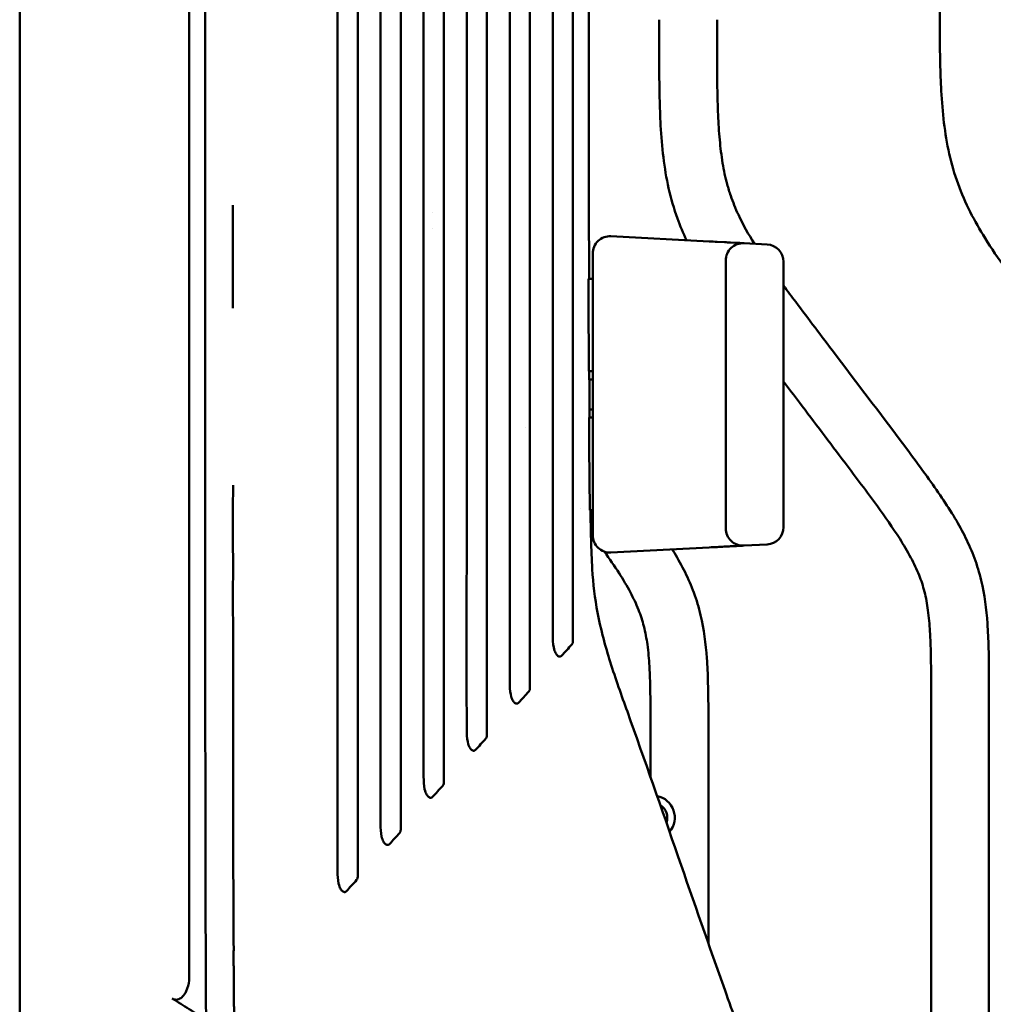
# Model space of a CAD drawing. Header units: millimetres. Extents: x 0 to 4686, y -120 to 1682.
# Tile 98 of 256: x 473 to 557, y 1119 to 1204. Entities that reach past the tile are written whole.
import ezdxf

# ---------------------------------------------------------------- set-up
doc = ezdxf.new("R2010")
doc.units = ezdxf.units.MM
doc.header["$LTSCALE"] = 2
doc.layers.add('Sichtbar (ISO)', color=7, linetype='Continuous', lineweight=50)

msp = doc.modelspace()

# ---------------------------------------------------------------- linework, layer by layer
at = {"layer": 'Sichtbar (ISO)'}
for p, q in [((527.9213, 1204.0246), (527.9213, 1202.0033)), ((532.9213, 1202.0033), (532.9213, 1204.0246)), ((508.3466, 1187.3357), (508.3466, 1187.3357)), ((508.3466, 1185.9586), (508.3466, 1185.9586)), ((523.7411, 1185.2197), (523.7411, 1185.2197)), ((523.7496, 1185.3143), (532.2498, 1184.8689)), ((532.9209, 1184.8337), (533.5722, 1184.7996)), ((534.0835, 1184.7728), (534.6048, 1184.7455)), ((534.9175, 1184.7291), (535.2491, 1184.7117)), ((535.2498, 1184.7117), (537.2498, 1184.6069)), ((522.1713, 1159.4778), (522.1713, 1183.8164)), ((533.6713, 1160.0805), (533.6713, 1183.2137)), ((538.6713, 1183.1089), (538.6713, 1160.1853)), ((521.8125, 1181.6471), (522.1713, 1181.6471)), ((522.1713, 1173.6471), (521.8349, 1173.6471)), ((521.8542, 1169.6471), (522.1713, 1169.6471)), ((516.3707, 1168.7614), (516.3707, 1168.7615)), ((521.0776, 1161.8303), (521.0776, 1161.8303)), ((522.1713, 1161.6471), (521.9362, 1161.6471)), ((523.741, 1158.0745), (523.741, 1158.0745)), ((532.2498, 1158.4253), (523.7496, 1157.9799)), ((535.2498, 1158.5825), (537.2498, 1158.6873)), ((551.4213, 1145.7721), (551.4213, 1108.998)), ((556.4213, 1108.561), (556.4213, 1145.7721)), ((527.1713, 1142.784), (527.1713, 1138.5744)), ((532.1713, 1142.784), (532.1713, 1124.1925))]:
    msp.add_line(p, q, dxfattribs=at)
for centre, radius, start, end in [((523.6713, 1183.8164), 1.5, 87.001565, 180), ((535.1713, 1183.2137), 1.5, 87.001018, 180), ((537.1713, 1183.1089), 1.5, 0, 86.998871), ((522.1713, 1171.6471), 1.3, 90, 102.874991), ((522.1713, 1171.6471), 1.3, 257.65399, 270), ((535.1713, 1160.0805), 1.5, 180, 272.999), ((537.1713, 1160.1853), 1.5, 273.00115, 0), ((523.6713, 1159.4778), 1.5, 180, 272.998418), ((527.3663, 1135.0821), 1.9, 319.75599, 78.612184), ((527.3663, 1135.0821), 1.25, 339.85969, 58.505292)]:
    msp.add_arc(centre, radius, start, end, dxfattribs=at)
msp.add_ellipse((532.1714, 1159.9232), major_axis=(0.0785, -1.4979), ratio=0.0070443, start_param=0, end_param=0.0000227, dxfattribs=at)
for points, knots in [([(472.6631, 1097.0816), (472.6647, 1098.8776), (472.6654, 1100.646), (472.6663, 1102.375), (472.6674, 1104.5011), (472.6689, 1106.5675), (472.6711, 1108.5575), (472.6722, 1109.5882), (472.6735, 1110.5989), (472.6734, 1111.6239), (472.6734, 1112.2113), (472.673, 1112.8034), (472.6724, 1113.4049), (472.672, 1113.8831), (472.6715, 1114.3629), (472.671, 1114.8472), (472.6687, 1117.1925), (472.6673, 1119.6265), (472.6644, 1121.9936), (472.6613, 1124.583), (472.6567, 1127.1062), (472.6519, 1129.7648), (472.6479, 1131.9344), (472.6499, 1134.1172), (472.6538, 1136.323), (472.6599, 1139.8016), (472.6711, 1143.3382), (472.6712, 1146.8821), (472.6712, 1148.1338), (472.6712, 1149.3886), (472.6712, 1150.6414), (472.6712, 1155.1848), (472.6708, 1159.7007), (472.6683, 1163.981), (472.6681, 1164.3103), (472.668, 1164.6382), (472.6678, 1164.9649), (472.6657, 1169.8175), (472.6689, 1174.3979), (472.67, 1179.2729), (472.6701, 1179.5115), (472.6701, 1179.7508), (472.6701, 1179.9908), (472.6712, 1185.4664), (472.6712, 1191.3437), (472.6712, 1197.4086), (472.6712, 1200.8434), (472.6712, 1204.3398), (472.6712, 1207.9093), (472.6712, 1210.6427), (472.6712, 1213.4188), (472.6711, 1216.2465), (472.6711, 1222.767), (472.6711, 1229.5554), (472.6713, 1236.6471)], [0, 0, 0, 0, 0.0386834, 0.0386834, 0.0386834, 0.0862479, 0.0862479, 0.0862479, 0.1108821, 0.1108821, 0.1108821, 0.125, 0.125, 0.125, 0.1362218, 0.1362218, 0.1362218, 0.1905589, 0.1905589, 0.1905589, 0.25, 0.25, 0.25, 0.2985061, 0.2985061, 0.2985061, 0.375, 0.375, 0.375, 0.4020168, 0.4020168, 0.4020168, 0.5, 0.5, 0.5, 0.5075389, 0.5075389, 0.5075389, 0.6195203, 0.6195203, 0.6195203, 0.625, 0.625, 0.625, 0.75, 0.75, 0.75, 0.8207911, 0.8207911, 0.8207911, 0.875, 0.875, 0.875, 1, 1, 1, 1]), ([(487.2927, 1121.232), (487.2928, 1121.9773), (487.2928, 1122.6874), (487.2929, 1124.2003), (487.2929, 1124.9519), (487.2929, 1127.1966), (487.2929, 1128.6722), (487.2929, 1133.1373), (487.2929, 1135.3769), (487.293, 1141.1885), (487.293, 1143.1747), (487.293, 1147.3128), (487.293, 1147.5011), (487.293, 1161.882), (487.293, 1174.2278), (487.293, 1195.6488), (487.2929, 1219.2804), (487.2929, 1236.6471)], [0.0000006, 0.0000006, 0.0000006, 0.0000006, 0.2235983, 0.2235983, 0.4427108, 0.4427108, 0.8808406, 0.8808406, 1.7183472, 1.7183472, 2.157827, 2.157827, 2.6204481, 2.6204481, 8.0967745, 8.0967745, 66.7573204, 66.7573204, 66.7573204, 66.7573204]), ([(488.7616, 1117.6094), (488.7432, 1119.1442), (488.7353, 1121.1203), (488.7217, 1124.8238), (488.7126, 1127.72), (488.7014, 1132.7903), (488.6982, 1135.4537), (488.691, 1142.3139), (488.6879, 1146.3556), (488.6838, 1154.526), (488.6825, 1157.8307), (488.68, 1165.4319), (488.679, 1169.9743), (488.6747, 1192.4537), (488.6738, 1211.7019), (488.6715, 1236.6471)], [-15.6602529, -15.6602529, -15.6602529, -15.6602529, -15.0163974, -15.0163974, -13.8374386, -13.8374386, -12.6967033, -12.6967033, -10.5687437, -10.5687437, -9.2353934, -9.2353934, -7.4837133, -7.4837133, -0.0001018, -0.0001018, -0.0001018, -0.0001018]), ([(500.1213, 1236.6471), (500.1213, 1218.5355), (500.1212, 1200.4238), (500.1213, 1178.8538), (500.1192, 1140.4504), (500.121, 1130.4363)], [0.000001, 0.000001, 0.000001, 0.000001, 5.4334927, 5.4334927, 6.4710038, 6.4710038, 6.4710038, 6.4710038]), ([(501.8613, 1236.6471), (501.8613, 1233.2754), (501.8613, 1201.4876), (501.8612, 1156.3555), (501.8615, 1136.9071), (501.8613, 1129.9672)], [-3.1623425, -3.1623425, -3.1623425, -3.1623425, -2.0822566, -2.0822566, -0.000001, -0.000001, -0.000001, -0.000001]), ([(503.8388, 1134.5147), (503.8363, 1142.6561), (503.8394, 1169.0058), (503.8393, 1199.8502), (503.8394, 1218.2486), (503.8394, 1236.6471)], [-9.2533026, -9.2533026, -9.2533026, -9.2533026, -5.5195408, -5.5195408, -0.000001, -0.000001, -0.000001, -0.000001]), ([(505.5794, 1236.6471), (505.5794, 1232.8585), (505.5794, 1196.9573), (505.5794, 1146.6074), (505.5795, 1138.3779), (505.5794, 1134.0334)], [-1.9768419, -1.9768419, -1.9768419, -1.9768419, -1.3039215, -1.3039215, -0.000001, -0.000001, -0.000001, -0.000001]), ([(507.562, 1236.6471), (507.562, 1219.1919), (507.562, 1201.7367), (507.562, 1160.1146), (507.5596, 1144.5917), (507.5615, 1138.6016)], [0.000001, 0.000001, 0.000001, 0.000001, 5.236568, 5.236568, 12.486607, 12.486607, 12.486607, 12.486607]), ([(509.302, 1138.1043), (509.3022, 1142.3958), (509.3021, 1150.3536), (509.302, 1198.7447), (509.302, 1233.048), (509.302, 1236.6471)], [0.000001, 0.000001, 0.000001, 0.000001, 1.2888126, 1.2888126, 1.930436, 1.930436, 1.930436, 1.930436]), ([(511.2801, 1236.6471), (511.2801, 1219.8596), (511.2802, 1203.0721), (511.2801, 1160.3492), (511.2784, 1147.8582), (511.2797, 1142.6869)], [0.000001, 0.000001, 0.000001, 0.000001, 5.0362526, 5.0362526, 12.816863, 12.816863, 12.816863, 12.816863]), ([(513.0201, 1142.1698), (513.0202, 1144.6878), (513.0204, 1148.3238), (513.0201, 1169.7786), (513.0201, 1178.1975), (513.0201, 1201.6294), (513.0201, 1219.1383), (513.0201, 1236.6471)], [0.000001, 0.000001, 0.000001, 0.000001, 0.7570683, 0.7570683, 1.0864775, 1.0864775, 2.0602177, 2.0602177, 2.0602177, 2.0602177]), ([(515.0028, 1236.6471), (515.0028, 1220.4715), (515.0028, 1204.296), (515.0028, 1160.8211), (515.0018, 1151.1603), (515.0026, 1146.7813)], [0.000001, 0.000001, 0.000001, 0.000001, 4.8526698, 4.8526698, 13.0424619, 13.0424619, 13.0424619, 13.0424619]), ([(516.7428, 1146.2399), (516.7428, 1147.5519), (516.7429, 1148.8913), (516.7428, 1155.0838), (516.7428, 1164.5659), (516.7428, 1202.3266), (516.7428, 1219.4868), (516.7428, 1236.6471)], [0.000001, 0.000001, 0.000001, 0.000001, 0.3953082, 0.3953082, 1.5978566, 1.5978566, 2.599585, 2.599585, 2.599585, 2.599585]), ([(518.7209, 1236.6471), (518.7209, 1220.7459), (518.7209, 1204.8447), (518.7209, 1162.1084), (518.7208, 1154.5813), (518.7211, 1150.8739)], [0.000001, 0.000001, 0.000001, 0.000001, 4.7703564, 4.7703564, 12.8208984, 12.8208984, 12.8208984, 12.8208984]), ([(520.4609, 1150.3045), (520.4608, 1151.6411), (520.4605, 1152.8625), (520.4617, 1158.0212), (520.461, 1164.8193), (520.4609, 1202.2543), (520.4609, 1219.4507), (520.4609, 1236.6471)], [0.000001, 0.000001, 0.000001, 0.000001, 0.4041976, 0.4041976, 1.5030169, 1.5030169, 2.4366672, 2.4366672, 2.4366672, 2.4366672]), ([(521.8352, 1236.6471), (521.8352, 1233.3138), (521.8352, 1229.9804), (521.8354, 1216.6471), (521.8354, 1206.6471), (521.8438, 1191.6471), (521.8479, 1186.6471), (521.8572, 1181.6471)], [0, 0, 0, 0, 1, 1, 4.0000002, 4.0000002, 5.5000033, 5.5000033, 5.5000033, 5.5000033]), ([(575.6713, 1148.7601), (575.6701, 1149.6623), (575.6686, 1150.5644), (575.6575, 1151.4665), (575.6524, 1151.8823), (575.6453, 1152.298), (575.6338, 1152.7136), (575.6207, 1153.1889), (575.6019, 1153.6641), (575.5736, 1154.1387), (575.5365, 1154.7615), (575.4829, 1155.3834), (575.398, 1156.0014), (575.3249, 1156.5335), (575.2286, 1157.0627), (575.096, 1157.5832), (574.9714, 1158.0723), (574.8148, 1158.5536), (574.6282, 1159.0228), (574.4257, 1159.5318), (574.188, 1160.0266), (573.9304, 1160.5104), (573.6282, 1161.0778), (573.2986, 1161.6302), (572.9537, 1162.1726), (572.3469, 1163.1267), (571.6927, 1164.05), (571.0275, 1164.9649), (570.1097, 1166.2275), (569.171, 1167.4742), (568.2307, 1168.7199), (566.9161, 1170.4615), (565.5984, 1172.2011), (564.2813, 1173.9409), (562.9687, 1175.6749), (561.6566, 1177.4091), (560.3482, 1179.1462), (559.5015, 1180.2702), (558.6564, 1181.3954), (557.8382, 1182.5402), (557.2284, 1183.3933), (556.6336, 1184.2573), (556.0797, 1185.1473), (555.6223, 1185.8824), (555.1928, 1186.6352), (554.8032, 1187.4082), (554.4048, 1188.1984), (554.0481, 1189.0096), (553.7462, 1189.8408), (553.4377, 1190.6901), (553.1864, 1191.5602), (552.9875, 1192.4416), (552.788, 1193.3254), (552.6411, 1194.2205), (552.5315, 1195.1198), (552.4196, 1196.0372), (552.3465, 1196.959), (552.2958, 1197.8818), (552.2522, 1198.6758), (552.2251, 1199.4705), (552.2071, 1200.2654), (552.1714, 1201.8404), (552.1713, 1203.416), (552.1713, 1204.9914)], [0, 0, 0, 0, 0.0429756, 0.0429756, 0.0429756, 0.0627808, 0.0627808, 0.0627808, 0.0854317, 0.0854317, 0.0854317, 0.1151469, 0.1151469, 0.1151469, 0.1407264, 0.1407264, 0.1407264, 0.1647683, 0.1647683, 0.1647683, 0.190854, 0.190854, 0.190854, 0.2214431, 0.2214431, 0.2214431, 0.275248, 0.275248, 0.275248, 0.3494912, 0.3494912, 0.3494912, 0.4532903, 0.4532903, 0.4532903, 0.556737, 0.556737, 0.556737, 0.6236731, 0.6236731, 0.6236731, 0.6735552, 0.6735552, 0.6735552, 0.7147558, 0.7147558, 0.7147558, 0.7568699, 0.7568699, 0.7568699, 0.799901, 0.799901, 0.799901, 0.8430547, 0.8430547, 0.8430547, 0.8870771, 0.8870771, 0.8870771, 0.924954, 0.924954, 0.924954, 1, 1, 1, 1]), ([(530.2836, 1184.9719), (529.9927, 1185.5867), (529.7283, 1186.2139), (529.4962, 1186.8528), (529.1877, 1187.7021), (528.9364, 1188.5722), (528.7375, 1189.4535), (528.538, 1190.3374), (528.3911, 1191.2325), (528.2815, 1192.1318), (528.1696, 1193.0492), (528.0965, 1193.9709), (528.0458, 1194.8937), (528.0022, 1195.6877), (527.9751, 1196.4824), (527.9571, 1197.2774), (527.9214, 1198.8523), (527.9213, 1200.4279), (527.9213, 1202.0033)], [0.72449829, 0.72449829, 0.72449829, 0.72449829, 0.75686986, 0.75686986, 0.75686986, 0.79990096, 0.79990096, 0.79990096, 0.84305468, 0.84305468, 0.84305468, 0.88707708, 0.88707708, 0.88707708, 0.92495401, 0.92495401, 0.92495401, 1, 1, 1, 1]), ([(532.9213, 1202.0033), (532.9229, 1200.7264), (532.924, 1199.4495), (532.9434, 1198.1728), (532.9554, 1197.3814), (532.9744, 1196.5901), (533.0088, 1195.7994), (533.0403, 1195.0771), (533.0846, 1194.3552), (533.1509, 1193.6353), (533.2126, 1192.9665), (533.2932, 1192.2993), (533.4035, 1191.6366), (533.506, 1191.0201), (533.6343, 1190.4074), (533.7974, 1189.8042), (533.8876, 1189.4707), (533.9885, 1189.1401), (534.1004, 1188.8131), (534.2907, 1188.2567), (534.5128, 1187.7107), (534.7609, 1187.1775), (535.1648, 1186.3097), (535.6377, 1185.4756), (536.1478, 1184.6646)], [0, 0, 0, 0, 0.06082574, 0.06082574, 0.06082574, 0.09852746, 0.09852746, 0.09852746, 0.13296708, 0.13296708, 0.13296708, 0.16496184, 0.16496184, 0.16496184, 0.19472835, 0.19472835, 0.19472835, 0.21118575, 0.21118575, 0.21118575, 0.2391865, 0.2391865, 0.2391865, 0.2847526, 0.2847526, 0.2847526, 0.2847526]), ([(491.084, 1179.0847), (491.084, 1179.086), (491.084, 1179.0873), (491.084, 1179.0886), (491.0839, 1179.7761), (491.0777, 1180.5094), (491.0756, 1181.2409), (491.0735, 1181.9723), (491.0754, 1182.7017), (491.0754, 1183.4415), (491.0753, 1183.6461), (491.0752, 1183.8515), (491.075, 1184.0576), (491.0744, 1184.5969), (491.0737, 1185.1415), (491.0751, 1185.6911), (491.0771, 1186.4507), (491.0831, 1187.2199), (491.083, 1187.9902)], [0.903837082, 0.903837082, 0.903837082, 0.903837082, 0.903846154, 0.903846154, 0.903846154, 0.908653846, 0.908653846, 0.908653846, 0.913461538, 0.913461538, 0.913461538, 0.914790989, 0.914790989, 0.914790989, 0.918269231, 0.918269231, 0.918269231, 0.923076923, 0.923076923, 0.923076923, 0.923076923]), ([(521.8349, 1173.6471), (521.8296, 1174.9788), (521.8253, 1176.3137), (521.8179, 1178.98), (521.8149, 1180.3148), (521.8125, 1181.6471)], [-0.7994285, -0.7994285, -0.7994285, -0.7994285, -0.39969008, -0.39969008, -0.00000479, -0.00000479, -0.00000479, -0.00000479]), ([(538.6713, 1181.0451), (539.0173, 1180.5777), (539.3657, 1180.1123), (539.7146, 1179.6473), (540.8276, 1178.1635), (541.9457, 1176.6829), (543.0657, 1175.2038), (545.2277, 1172.3487), (547.3965, 1169.4992), (549.5402, 1166.6306), (550.0538, 1165.9433), (550.566, 1165.2549), (551.0682, 1164.5592), (551.5059, 1163.9528), (551.9361, 1163.3409), (552.3527, 1162.7201), (552.7434, 1162.1381), (553.1221, 1161.5482), (553.4803, 1160.9454), (554.1338, 1159.8456), (554.7187, 1158.7026), (555.1638, 1157.5045), (555.3986, 1156.8723), (555.5945, 1156.2247), (555.7513, 1155.5689), (556.0437, 1154.3461), (556.2, 1153.0946), (556.2889, 1151.8404), (556.3376, 1151.1533), (556.366, 1150.4654), (556.3848, 1149.7772), (556.4212, 1148.4428), (556.4213, 1147.1072), (556.4213, 1145.7721)], [0.35473763, 0.35473763, 0.35473763, 0.35473763, 0.38239728, 0.38239728, 0.38239728, 0.47064356, 0.47064356, 0.47064356, 0.64098929, 0.64098929, 0.64098929, 0.68180329, 0.68180329, 0.68180329, 0.71737714, 0.71737714, 0.71737714, 0.75073498, 0.75073498, 0.75073498, 0.81160036, 0.81160036, 0.81160036, 0.84371626, 0.84371626, 0.84371626, 0.90359571, 0.90359571, 0.90359571, 0.93640046, 0.93640046, 0.93640046, 1, 1, 1, 1]), ([(551.4213, 1145.7721), (551.4201, 1146.6742), (551.4186, 1147.5764), (551.4075, 1148.4785), (551.4024, 1148.8942), (551.3953, 1149.31), (551.3838, 1149.7256), (551.3707, 1150.2009), (551.3519, 1150.676), (551.3236, 1151.1507), (551.2865, 1151.7734), (551.2329, 1152.3953), (551.148, 1153.0134), (551.0749, 1153.5455), (550.9786, 1154.0747), (550.846, 1154.5951), (550.7214, 1155.0842), (550.5648, 1155.5656), (550.3782, 1156.0347), (550.1757, 1156.5438), (549.938, 1157.0385), (549.6804, 1157.5223), (549.3782, 1158.0897), (549.0486, 1158.6421), (548.7037, 1159.1845), (548.0969, 1160.1386), (547.4427, 1161.0619), (546.7775, 1161.9769), (545.8597, 1163.2394), (544.921, 1164.4862), (543.9807, 1165.7319), (542.6661, 1167.4735), (541.3484, 1169.213), (540.0313, 1170.9529), (539.5778, 1171.5519), (539.1244, 1172.1509), (538.6713, 1172.7501)], [0, 0, 0, 0, 0.04297559, 0.04297559, 0.04297559, 0.06278076, 0.06278076, 0.06278076, 0.0854317, 0.0854317, 0.0854317, 0.11514694, 0.11514694, 0.11514694, 0.14072638, 0.14072638, 0.14072638, 0.16476834, 0.16476834, 0.16476834, 0.190854, 0.190854, 0.190854, 0.22144305, 0.22144305, 0.22144305, 0.27524796, 0.27524796, 0.27524796, 0.3494912, 0.3494912, 0.3494912, 0.45329026, 0.45329026, 0.45329026, 0.48902683, 0.48902683, 0.48902683, 0.48902683]), ([(521.9362, 1161.6471), (521.9277, 1162.0551), (521.9204, 1162.4716), (521.9012, 1163.7168), (521.8905, 1164.6378), (521.8693, 1166.8795), (521.8604, 1168.3437), (521.8542, 1169.6471)], [0.00000126, 0.00000126, 0.00000126, 0.00000126, 0.12253813, 0.12253813, 0.36912163, 0.36912163, 0.75036987, 0.75036987, 0.75036987, 0.75036987]), ([(491.09, 1156.7326), (491.0899, 1156.8773), (491.0894, 1157.0275), (491.0886, 1157.1815), (491.0865, 1157.5812), (491.0827, 1158.0066), (491.0811, 1158.4271), (491.0788, 1159.0098), (491.0806, 1159.5831), (491.0804, 1160.168), (491.0802, 1160.6031), (491.0789, 1161.0445), (491.0791, 1161.4915), (491.0791, 1161.6456), (491.0793, 1161.8003), (491.0798, 1161.9556), (491.0816, 1162.5618), (491.0875, 1163.1779), (491.0873, 1163.7904)], [0.846155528, 0.846155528, 0.846155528, 0.846155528, 0.847492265, 0.847492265, 0.847492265, 0.850961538, 0.850961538, 0.850961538, 0.855769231, 0.855769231, 0.855769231, 0.859344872, 0.859344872, 0.859344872, 0.860576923, 0.860576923, 0.860576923, 0.865384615, 0.865384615, 0.865384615, 0.865384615]), ([(521.9755, 1161.6471), (522.0038, 1159.9489), (522.0371, 1158.2485), (522.207, 1155.2801), (522.3644, 1153.9994), (522.8887, 1151.2722), (523.2689, 1149.8581), (524.1549, 1147.0516), (524.6635, 1145.6412), (526.6735, 1140.0273), (528.1244, 1135.8576), (530.9073, 1127.8144), (532.2408, 1123.9514), (534.2893, 1118.237), (534.9878, 1116.3511), (535.8025, 1113.8544), (535.9697, 1113.3209), (536.1281, 1112.7745)], [0, 0, 0, 0, 0.5096839, 0.5096839, 0.8943676, 0.8943676, 1.3788909, 1.3788909, 1.9280909, 1.9280909, 3.5737149, 3.5737149, 5.1089492, 5.1089492, 5.8751964, 5.8751964, 6.0772649, 6.0772649, 6.0772649, 6.0772649]), ([(527.1713, 1142.784), (527.1701, 1143.6862), (527.1686, 1144.5883), (527.1575, 1145.4904), (527.1524, 1145.9062), (527.1453, 1146.3219), (527.1338, 1146.7375), (527.1207, 1147.2128), (527.1019, 1147.688), (527.0736, 1148.1626), (527.0365, 1148.7854), (526.9829, 1149.4073), (526.898, 1150.0254), (526.8249, 1150.5574), (526.7286, 1151.0866), (526.596, 1151.6071), (526.4714, 1152.0962), (526.3148, 1152.5775), (526.1282, 1153.0467), (525.9257, 1153.5557), (525.688, 1154.0505), (525.4304, 1154.5343), (525.1282, 1155.1017), (524.7986, 1155.6541), (524.4537, 1156.1965), (524.0527, 1156.8269), (523.6311, 1157.4439), (523.1992, 1158.054)], [0, 0, 0, 0, 0.04297559, 0.04297559, 0.04297559, 0.06278076, 0.06278076, 0.06278076, 0.0854317, 0.0854317, 0.0854317, 0.11514694, 0.11514694, 0.11514694, 0.14072639, 0.14072639, 0.14072639, 0.16476834, 0.16476834, 0.16476834, 0.190854, 0.190854, 0.190854, 0.22144306, 0.22144306, 0.22144306, 0.25699657, 0.25699657, 0.25699657, 0.25699657]), ([(529.0496, 1158.2576), (529.1103, 1158.1579), (529.1706, 1158.0578), (529.2303, 1157.9574), (529.8838, 1156.8575), (530.4687, 1155.7146), (530.9138, 1154.5164), (531.1486, 1153.8842), (531.3445, 1153.2367), (531.5013, 1152.5809), (531.7937, 1151.3581), (531.95, 1150.1065), (532.0389, 1148.8524), (532.0876, 1148.1653), (532.116, 1147.4774), (532.1348, 1146.7891), (532.1712, 1145.4548), (532.1713, 1144.1191), (532.1713, 1142.784)], [0.74517717, 0.74517717, 0.74517717, 0.74517717, 0.75073498, 0.75073498, 0.75073498, 0.81160036, 0.81160036, 0.81160036, 0.84371626, 0.84371626, 0.84371626, 0.90359571, 0.90359571, 0.90359571, 0.93640046, 0.93640046, 0.93640046, 1, 1, 1, 1]), ([(533.5733, 1158.4947), (533.5646, 1158.4942), (533.3566, 1158.4833), (533.1357, 1158.4717), (532.9219, 1158.4605)], [0.70809199, 0.70809199, 0.70809199, 0.70809199, 0.71428571, 0.85491461, 0.85491461, 0.85491461, 0.85491461]), ([(534.603, 1158.5486), (534.5992, 1158.5484), (534.4555, 1158.5409), (534.282, 1158.5318), (534.0957, 1158.522), (534.0855, 1158.5215)], [0.4246903, 0.4246903, 0.4246903, 0.4246903, 0.42857143, 0.57142857, 0.57965171, 0.57965171, 0.57965171, 0.57965171]), ([(535.2491, 1158.5825), (535.245, 1158.5823), (535.1928, 1158.5795), (535.0405, 1158.5716), (534.9284, 1158.5657), (534.9167, 1158.5651)], [0.01278883, 0.01278883, 0.01278883, 0.01278883, 0.14285714, 0.28571429, 0.30192677, 0.30192677, 0.30192677, 0.30192677]), ([(491.0929, 1151.2114), (491.0927, 1151.6215), (491.0862, 1152.0861), (491.0839, 1152.5418), (491.0827, 1152.7881), (491.0826, 1153.0317), (491.0828, 1153.2763), (491.083, 1153.4846), (491.0833, 1153.6935), (491.0832, 1153.9053), (491.0829, 1154.366), (491.0807, 1154.8405), (491.0825, 1155.3019), (491.0843, 1155.7634), (491.0902, 1156.2118), (491.09, 1156.7321), (491.09, 1156.7322), (491.09, 1156.7324), (491.09, 1156.7326)], [0.826924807, 0.826924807, 0.826924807, 0.826924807, 0.831730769, 0.831730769, 0.831730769, 0.834327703, 0.834327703, 0.834327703, 0.836538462, 0.836538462, 0.836538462, 0.841346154, 0.841346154, 0.841346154, 0.846153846, 0.846153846, 0.846153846, 0.846155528, 0.846155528, 0.846155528, 0.846155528]), ([(491.096, 1146.8369), (491.096, 1146.837), (491.096, 1146.8371), (491.096, 1146.8372), (491.0957, 1147.2394), (491.0892, 1147.5534), (491.0869, 1147.8952), (491.0846, 1148.2369), (491.0864, 1148.6062), (491.0862, 1148.9756), (491.086, 1149.2272), (491.0858, 1149.4783), (491.086, 1149.7285), (491.086, 1149.8457), (491.0862, 1149.9626), (491.0864, 1150.0793), (491.0872, 1150.4452), (491.0932, 1150.8008), (491.0929, 1151.211), (491.0929, 1151.2111), (491.0929, 1151.2113), (491.0929, 1151.2114)], [0.807691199, 0.807691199, 0.807691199, 0.807691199, 0.807692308, 0.807692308, 0.807692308, 0.8125, 0.8125, 0.8125, 0.817307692, 0.817307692, 0.817307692, 0.820582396, 0.820582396, 0.820582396, 0.822115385, 0.822115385, 0.822115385, 0.826923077, 0.826923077, 0.826923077, 0.826924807, 0.826924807, 0.826924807, 0.826924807]), ([(518.7211, 1150.8739), (518.7212, 1150.5075), (518.7348, 1150.1257), (518.8518, 1149.5641), (518.9117, 1149.4107), (519.0227, 1149.197), (519.084, 1149.1194), (519.1725, 1149.0445), (519.2116, 1149.0175), (519.2897, 1148.992), (519.3236, 1148.9882), (519.3791, 1148.9974), (519.4002, 1149.0048), (519.4422, 1149.0282), (519.4622, 1149.0446), (519.4803, 1149.0645)], [0.000001, 0.000001, 0.000001, 0.000001, 0.11008714, 0.11008714, 0.18182186, 0.18182186, 0.25563527, 0.25563527, 0.29222896, 0.29222896, 0.31824008, 0.31824008, 0.33482717, 0.33482717, 0.35259134, 0.35259134, 0.35259134, 0.35259134]), ([(520.4609, 1150.3045), (520.4609, 1150.2786), (520.4593, 1150.2525), (520.4518, 1150.2023), (520.4463, 1150.1784), (520.4313, 1150.1333), (520.422, 1150.1124), (520.3998, 1150.0737), (520.3871, 1150.0563), (520.3726, 1150.041)], [-0.029211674, -0.029211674, -0.029211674, -0.029211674, -0.021378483, -0.021378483, -0.014010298, -0.014010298, -0.00698222, -0.00698222, -0.000024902, -0.000024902, -0.000024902, -0.000024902]), ([(519.4805, 1149.0646), (519.629, 1149.2276), (519.7777, 1149.3903), (520.0751, 1149.7158), (520.2239, 1149.8785), (520.3726, 1150.041)], [0.00003817, 0.00003817, 0.00003817, 0.00003817, 0.07286778, 0.07286778, 0.14572531, 0.14572531, 0.14572531, 0.14572531]), ([(491.1008, 1141.6666), (491.1004, 1142.0653), (491.0937, 1142.4806), (491.0912, 1142.9012), (491.0899, 1143.1168), (491.0897, 1143.3339), (491.0898, 1143.5516), (491.0899, 1143.7587), (491.0902, 1143.9665), (491.09, 1144.1744), (491.0896, 1144.6008), (491.0872, 1145.0276), (491.0888, 1145.4862), (491.0901, 1145.8222), (491.0935, 1146.1754), (491.0951, 1146.4983), (491.0957, 1146.616), (491.0961, 1146.7296), (491.096, 1146.8369)], [0.788464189, 0.788464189, 0.788464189, 0.788464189, 0.793269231, 0.793269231, 0.793269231, 0.795733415, 0.795733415, 0.795733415, 0.798076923, 0.798076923, 0.798076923, 0.802884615, 0.802884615, 0.802884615, 0.806408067, 0.806408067, 0.806408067, 0.807691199, 0.807691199, 0.807691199, 0.807691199]), ([(515.0026, 1146.7813), (515.0027, 1146.4192), (515.0167, 1146.041), (515.1351, 1145.486), (515.1951, 1145.3366), (515.3056, 1145.1269), (515.3666, 1145.0521), (515.4522, 1144.9799), (515.4909, 1144.953), (515.5719, 1144.9259), (515.6057, 1144.9231), (515.6594, 1144.931), (515.6815, 1144.9383), (515.7253, 1144.9623), (515.7461, 1144.9792), (515.7649, 1144.9998)], [0.000001, 0.000001, 0.000001, 0.000001, 0.10873432, 0.10873432, 0.17949416, 0.17949416, 0.25529944, 0.25529944, 0.29400224, 0.29400224, 0.32432934, 0.32432934, 0.34636106, 0.34636106, 0.37013555, 0.37013555, 0.37013555, 0.37013555]), ([(516.7428, 1146.2399), (516.7428, 1146.2135), (516.7412, 1146.1869), (516.7337, 1146.136), (516.7282, 1146.1118), (516.7132, 1146.0662), (516.704, 1146.0452), (516.6817, 1146.0063), (516.669, 1145.9887), (516.6545, 1145.9733)], [-0.029506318, -0.029506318, -0.029506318, -0.029506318, -0.021555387, -0.021555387, -0.014085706, -0.014085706, -0.006996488, -0.006996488, -0.000020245, -0.000020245, -0.000020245, -0.000020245]), ([(515.765, 1145), (515.9132, 1145.1623), (516.0614, 1145.3246), (516.3579, 1145.649), (516.5062, 1145.8113), (516.6545, 1145.9733)], [0.00003134, 0.00003134, 0.00003134, 0.00003134, 0.07251806, 0.07251806, 0.14502747, 0.14502747, 0.14502747, 0.14502747]), ([(511.2797, 1142.6869), (511.2798, 1142.328), (511.2941, 1141.9527), (511.4168, 1141.3883), (511.48, 1141.2454), (511.5845, 1141.0494), (511.6458, 1140.9776), (511.7331, 1140.9042), (511.7709, 1140.8806), (511.8471, 1140.8546), (511.881, 1140.8517), (511.9352, 1140.859), (511.958, 1140.8664), (512.0033, 1140.8908), (512.0249, 1140.9082), (512.0442, 1140.9294)], [0.000001, 0.000001, 0.000001, 0.000001, 0.10770343, 0.10770343, 0.18255629, 0.18255629, 0.27892384, 0.27892384, 0.34139161, 0.34139161, 0.39753094, 0.39753094, 0.44027991, 0.44027991, 0.48668886, 0.48668886, 0.48668886, 0.48668886]), ([(512.0443, 1140.9295), (512.1921, 1141.0915), (512.34, 1141.2533), (512.6358, 1141.577), (512.7837, 1141.7388), (512.9316, 1141.9005)], [0.00002546, 0.00002546, 0.00002546, 0.00002546, 0.07223972, 0.07223972, 0.14447228, 0.14447228, 0.14447228, 0.14447228]), ([(513.0201, 1142.1698), (513.0201, 1142.1177), (513.0138, 1142.0655), (512.9905, 1141.9943), (512.9813, 1141.973), (512.959, 1141.9337), (512.9462, 1141.9161), (512.9316, 1141.9005)], [-0.029821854, -0.029821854, -0.029821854, -0.029821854, -0.014212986, -0.014212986, -0.007042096, -0.007042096, -0.000017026, -0.000017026, -0.000017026, -0.000017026]), ([(491.1064, 1137.2272), (491.1059, 1137.5579), (491.0991, 1137.923), (491.0965, 1138.2857), (491.0963, 1138.3217), (491.0961, 1138.3576), (491.0959, 1138.3935), (491.0943, 1138.7202), (491.0955, 1139.0461), (491.0951, 1139.3816), (491.0947, 1139.7539), (491.0942, 1140.1294), (491.0948, 1140.5071), (491.095, 1140.6237), (491.0957, 1140.7407), (491.0965, 1140.8585), (491.0984, 1141.1224), (491.1011, 1141.3902), (491.1008, 1141.6659), (491.1008, 1141.6662), (491.1008, 1141.6664), (491.1008, 1141.6666)], [0.769233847, 0.769233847, 0.769233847, 0.769233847, 0.774038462, 0.774038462, 0.774038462, 0.774514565, 0.774514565, 0.774514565, 0.778846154, 0.778846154, 0.778846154, 0.783653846, 0.783653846, 0.783653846, 0.785137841, 0.785137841, 0.785137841, 0.788461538, 0.788461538, 0.788461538, 0.788464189, 0.788464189, 0.788464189, 0.788464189]), ([(507.5615, 1138.6012), (507.5615, 1138.2417), (507.5765, 1137.87), (507.6992, 1137.314), (507.7619, 1137.1736), (507.867, 1136.9783), (507.9283, 1136.9085), (508.0033, 1136.8457), (508.0423, 1136.817), (508.1271, 1136.7878), (508.161, 1136.7849), (508.2157, 1136.7917), (508.2391, 1136.7991), (508.2857, 1136.8239), (508.3078, 1136.8417), (508.3275, 1136.8634)], [0.00000206, 0.00000206, 0.00000206, 0.00000206, 0.10785772, 0.10785772, 0.18244702, 0.18244702, 0.28021716, 0.28021716, 0.32708158, 0.32708158, 0.362473, 0.362473, 0.39038636, 0.39038636, 0.42083305, 0.42083305, 0.42083305, 0.42083305]), ([(508.3276, 1136.8635), (508.4751, 1137.0251), (508.6227, 1137.1866), (508.918, 1137.5096), (509.0656, 1137.6711), (509.2132, 1137.8325)], [0.00002058, 0.00002058, 0.00002058, 0.00002058, 0.07202141, 0.07202141, 0.1440368, 0.1440368, 0.1440368, 0.1440368]), ([(509.302, 1138.1043), (509.302, 1138.0516), (509.2958, 1137.999), (509.2724, 1137.9272), (509.2631, 1137.9057), (509.2407, 1137.8661), (509.2279, 1137.8483), (509.2132, 1137.8325)], [-0.030076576, -0.030076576, -0.030076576, -0.030076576, -0.014330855, -0.014330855, -0.007087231, -0.007087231, -0.000014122, -0.000014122, -0.000014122, -0.000014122]), ([(491.1123, 1133.6842), (491.112, 1133.8292), (491.1108, 1133.9512), (491.1093, 1134.0619), (491.1069, 1134.2302), (491.1038, 1134.3726), (491.1023, 1134.5311), (491.0997, 1134.794), (491.1013, 1135.101), (491.1008, 1135.4021), (491.1004, 1135.6472), (491.1, 1135.8913), (491.1002, 1136.1346), (491.1003, 1136.1901), (491.1003, 1136.2456), (491.1004, 1136.301), (491.101, 1136.5994), (491.1069, 1136.8957), (491.1064, 1137.2266), (491.1064, 1137.2268), (491.1064, 1137.227), (491.1064, 1137.2272)], [0.750001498, 0.750001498, 0.750001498, 0.750001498, 0.751909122, 0.751909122, 0.751909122, 0.754807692, 0.754807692, 0.754807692, 0.759615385, 0.759615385, 0.759615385, 0.763529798, 0.763529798, 0.763529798, 0.764423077, 0.764423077, 0.764423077, 0.769230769, 0.769230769, 0.769230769, 0.769233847, 0.769233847, 0.769233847, 0.769233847]), ([(503.8388, 1134.5143), (503.8389, 1134.1567), (503.854, 1133.7867), (503.9668, 1133.2815), (504.0195, 1133.1338), (504.1447, 1132.9029), (504.206, 1132.8346), (504.2859, 1132.7679), (504.3283, 1132.7393), (504.4106, 1132.715), (504.4443, 1132.7121), (504.5006, 1132.7218), (504.5226, 1132.7297), (504.5664, 1132.7544), (504.5872, 1132.7715), (504.6059, 1132.792)], [0.00000209, 0.00000209, 0.00000209, 0.00000209, 0.10728785, 0.10728785, 0.16598197, 0.16598197, 0.2204701, 0.2204701, 0.25517302, 0.25517302, 0.27811814, 0.27811814, 0.29383785, 0.29383785, 0.31097082, 0.31097082, 0.31097082, 0.31097082]), ([(491.1239, 1128.724), (491.1238, 1128.7485), (491.1237, 1128.7729), (491.1236, 1128.797), (491.1218, 1129.178), (491.1151, 1129.5091), (491.1122, 1129.8688), (491.1107, 1130.0429), (491.1102, 1130.2238), (491.11, 1130.4078), (491.1096, 1130.6283), (491.1097, 1130.8532), (491.1092, 1131.0764), (491.1084, 1131.4285), (491.1061, 1131.7763), (491.1062, 1132.1581), (491.1062, 1132.2203), (491.1063, 1132.2833), (491.1065, 1132.3475), (491.1076, 1132.8055), (491.113, 1133.3182), (491.1123, 1133.6838), (491.1123, 1133.6839), (491.1123, 1133.6841), (491.1123, 1133.6842)], [0.730773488, 0.730773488, 0.730773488, 0.730773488, 0.731059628, 0.731059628, 0.731059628, 0.735576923, 0.735576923, 0.735576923, 0.73776413, 0.73776413, 0.73776413, 0.740384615, 0.740384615, 0.740384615, 0.744519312, 0.744519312, 0.744519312, 0.745192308, 0.745192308, 0.745192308, 0.75, 0.75, 0.75, 0.750001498, 0.750001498, 0.750001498, 0.750001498]), ([(505.4902, 1133.7596), (505.3428, 1133.5984), (505.1954, 1133.4371), (504.9007, 1133.1146), (504.7533, 1132.9534), (504.606, 1132.792)], [-0.14369472, -0.14369472, -0.14369472, -0.14369472, -0.07184998, -0.07184998, -0.00001602, -0.00001602, -0.00001602, -0.00001602]), ([(505.5794, 1134.0334), (505.5794, 1133.9803), (505.5731, 1133.9272), (505.5497, 1133.8549), (505.5404, 1133.8333), (505.5179, 1133.7934), (505.5049, 1133.7754), (505.4902, 1133.7596)], [-0.030298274, -0.030298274, -0.030298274, -0.030298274, -0.014431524, -0.014431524, -0.007126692, -0.007126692, -0.000011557, -0.000011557, -0.000011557, -0.000011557]), ([(500.121, 1130.4359), (500.121, 1130.0796), (500.1362, 1129.7109), (500.2591, 1129.1648), (500.3209, 1129.0276), (500.4277, 1128.8316), (500.4893, 1128.765), (500.5686, 1128.6989), (500.6107, 1128.6716), (500.6917, 1128.6475), (500.7261, 1128.6446), (500.7831, 1128.6547), (500.8052, 1128.6627), (500.8491, 1128.6876), (500.8699, 1128.7048), (500.8886, 1128.7253)], [0.00000211, 0.00000211, 0.00000211, 0.00000211, 0.10689931, 0.10689931, 0.17958601, 0.17958601, 0.27824929, 0.27824929, 0.34893109, 0.34893109, 0.39866897, 0.39866897, 0.43222957, 0.43222957, 0.46888049, 0.46888049, 0.46888049, 0.46888049]), ([(501.8613, 1129.9672), (501.8613, 1129.9137), (501.855, 1129.8603), (501.8315, 1129.7876), (501.8222, 1129.7658), (501.7996, 1129.7256), (501.7866, 1129.7076), (501.7719, 1129.6916)], [-0.030488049, -0.030488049, -0.030488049, -0.030488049, -0.014516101, -0.014516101, -0.007160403, -0.007160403, -0.000009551, -0.000009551, -0.000009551, -0.000009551]), ([(501.7719, 1129.6916), (501.6246, 1129.5307), (501.4774, 1129.3696), (501.183, 1129.0475), (501.0358, 1128.8864), (500.8887, 1128.7253)], [-0.1434249, -0.1434249, -0.1434249, -0.1434249, -0.07171462, -0.07171462, -0.00001259, -0.00001259, -0.00001259, -0.00001259]), ([(491.1418, 1123.9251), (491.1406, 1124.1761), (491.136, 1124.4302), (491.1321, 1124.6914), (491.1306, 1124.7928), (491.1292, 1124.8952), (491.1281, 1124.9989), (491.125, 1125.3049), (491.1249, 1125.6222), (491.1241, 1125.9507), (491.124, 1126.0212), (491.1238, 1126.0923), (491.1235, 1126.1638), (491.1222, 1126.5392), (491.1208, 1126.9219), (491.1204, 1127.3155), (491.1204, 1127.3465), (491.1203, 1127.3775), (491.1203, 1127.4086), (491.12, 1127.8351), (491.1251, 1128.3102), (491.1239, 1128.7229), (491.1239, 1128.7232), (491.1239, 1128.7236), (491.1239, 1128.724)], [0.711547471, 0.711547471, 0.711547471, 0.711547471, 0.715004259, 0.715004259, 0.715004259, 0.716346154, 0.716346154, 0.716346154, 0.72030408, 0.72030408, 0.72030408, 0.721153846, 0.721153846, 0.721153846, 0.725611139, 0.725611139, 0.725611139, 0.725961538, 0.725961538, 0.725961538, 0.730769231, 0.730769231, 0.730769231, 0.730773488, 0.730773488, 0.730773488, 0.730773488]), ([(491.1647, 1120.2906), (491.1647, 1120.291), (491.1647, 1120.2913), (491.1647, 1120.2917), (491.164, 1120.3828), (491.1624, 1120.4738), (491.1605, 1120.5656), (491.1571, 1120.7376), (491.1526, 1120.9123), (491.1505, 1121.0949), (491.1491, 1121.2178), (491.148, 1121.3414), (491.147, 1121.4675), (491.1457, 1121.6286), (491.1446, 1121.7937), (491.1436, 1121.9666), (491.1425, 1122.1282), (491.1416, 1122.2914), (491.1408, 1122.4564), (491.1401, 1122.6062), (491.1395, 1122.7574), (491.1392, 1122.9101), (491.1388, 1123.1096), (491.1405, 1123.3176), (491.1415, 1123.5302), (491.1421, 1123.6597), (491.1424, 1123.791), (491.1418, 1123.9232), (491.1418, 1123.9238), (491.1418, 1123.9245), (491.1418, 1123.9251)], [0.6923012, 0.6923012, 0.6923012, 0.6923012, 0.692307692, 0.692307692, 0.692307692, 0.693979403, 0.693979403, 0.693979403, 0.697115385, 0.697115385, 0.697115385, 0.699226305, 0.699226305, 0.699226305, 0.701923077, 0.701923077, 0.701923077, 0.704443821, 0.704443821, 0.704443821, 0.706730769, 0.706730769, 0.706730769, 0.709718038, 0.709718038, 0.709718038, 0.711538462, 0.711538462, 0.711538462, 0.711547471, 0.711547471, 0.711547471, 0.711547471]), ([(485.8406, 1119.4409), (485.8907, 1119.4094), (485.9442, 1119.3847), (486.053, 1119.353), (486.1066, 1119.3453), (486.2479, 1119.3448), (486.3329, 1119.364), (486.5208, 1119.443), (486.6254, 1119.5161), (486.8455, 1119.7385), (486.9545, 1119.8989), (487.1746, 1120.3616), (487.2581, 1120.6844), (487.2873, 1121.0547), (487.2896, 1121.0955), (487.2916, 1121.1528), (487.292, 1121.1693), (487.2925, 1121.1938), (487.2926, 1121.2019), (487.2927, 1121.2173), (487.2927, 1121.2247), (487.2927, 1121.232)], [0.00000251, 0.00000251, 0.00000251, 0.00000251, 0.01804663, 0.01804663, 0.03470527, 0.03470527, 0.06141032, 0.06141032, 0.09693604, 0.09693604, 0.14110012, 0.14110012, 0.20573839, 0.20573839, 0.21373317, 0.21373317, 0.21694785, 0.21694785, 0.218526, 0.218526, 0.2199647, 0.2199647, 0.2199647, 0.2199647]), ([(491.1946, 1117.601), (491.1946, 1117.6053), (491.1945, 1117.6094), (491.1944, 1117.6136), (491.1939, 1117.6493), (491.1933, 1117.6823), (491.1926, 1117.7129), (491.1878, 1117.9416), (491.1809, 1118.0406), (491.1778, 1118.2043), (491.1771, 1118.2424), (491.1765, 1118.2812), (491.1758, 1118.3208), (491.1734, 1118.4742), (491.1714, 1118.6398), (491.1694, 1118.824), (491.1688, 1118.8812), (491.1681, 1118.9385), (491.1676, 1118.9959), (491.1658, 1119.1713), (491.1642, 1119.3481), (491.1634, 1119.528), (491.163, 1119.598), (491.1632, 1119.6701), (491.1636, 1119.7437), (491.1644, 1119.9206), (491.1662, 1120.1058), (491.1647, 1120.2906)], [0.673011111, 0.673011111, 0.673011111, 0.673011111, 0.673076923, 0.673076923, 0.673076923, 0.673644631, 0.673644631, 0.673644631, 0.677884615, 0.677884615, 0.677884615, 0.678871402, 0.678871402, 0.678871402, 0.682692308, 0.682692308, 0.682692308, 0.683877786, 0.683877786, 0.683877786, 0.6875, 0.6875, 0.6875, 0.688910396, 0.688910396, 0.688910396, 0.6923012, 0.6923012, 0.6923012, 0.6923012]), ([(485.8406, 1119.4409), (486.3272, 1119.1345), (486.8132, 1118.8291), (487.8022, 1118.2092), (488.2772, 1117.9124), (488.7616, 1117.6094)], [-0.34273628, -0.34273628, -0.34273628, -0.34273628, -0.17404492, -0.17404492, -0.000001, -0.000001, -0.000001, -0.000001])]:
    msp.add_open_spline(points, degree=3, knots=knots, dxfattribs=at)
for points in [[(532.2499, 1184.8689), (532.4752, 1184.8571), (532.7017, 1184.8452), (532.9209, 1184.8337)], [(533.5722, 1184.7996), (533.7526, 1184.7901), (533.9248, 1184.7811), (534.0835, 1184.7728)], [(534.6048, 1184.7455), (534.7242, 1184.7392), (534.8294, 1184.7337), (534.9175, 1184.7291)], [(521.8787, 1173.6471), (521.8838, 1172.3138), (521.8897, 1170.9804), (521.8973, 1169.6471)], [(522.1713, 1159.4767), (522.1188, 1159.5484), (522.0662, 1159.6199), (522.0136, 1159.6915)], [(532.9219, 1158.4605), (532.7024, 1158.449), (532.4755, 1158.4372), (532.2499, 1158.4253)], [(534.0855, 1158.5215), (533.9265, 1158.5132), (533.7541, 1158.5041), (533.5733, 1158.4947)], [(534.9167, 1158.5651), (534.8283, 1158.5604), (534.7228, 1158.5549), (534.603, 1158.5486)]]:
    msp.add_open_spline(points, degree=3, dxfattribs=at)

doc.saveas('drawing.dxf')
